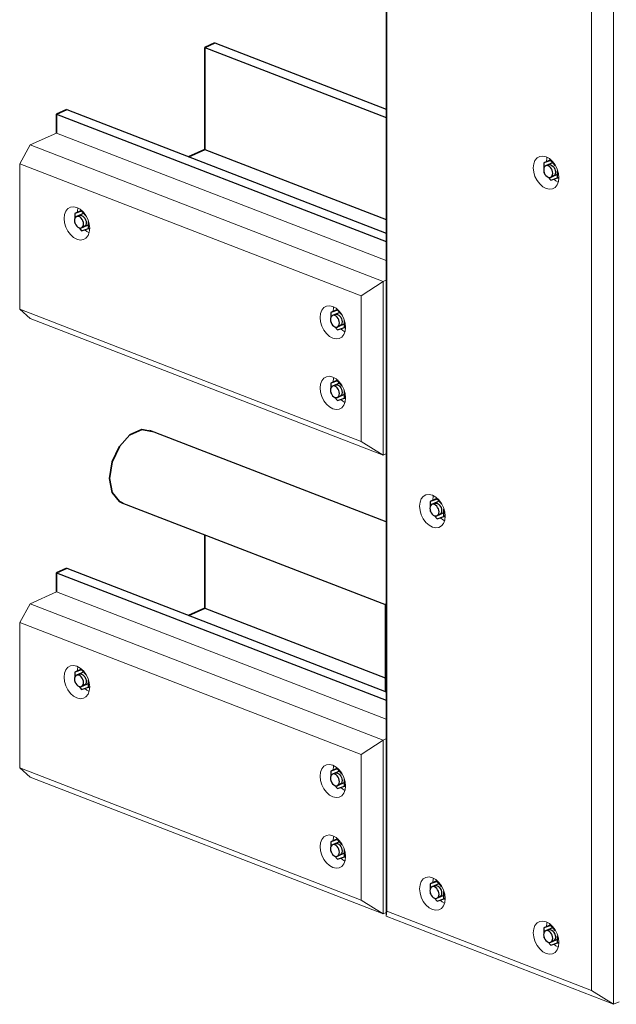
# Model space of a CAD drawing. Header units: millimetres. Extents: x -102180 to -55092, y -1328 to 109139.
# Tile 29 of 42: x -70765 to -69996, y 106020 to 107289. Entities that reach past the tile are written whole.
import ezdxf

# ---------------------------------------------------------------- set-up
doc = ezdxf.new("R2010")
doc.units = ezdxf.units.MM
for name, color, linetype, lineweight in [('N-CO-BC-BETONVORM-G', 50, 'Continuous', 25), ('N-CO-BC-BETONVORM-G-2', 50, 'Continuous', 13), ('N-CO-KC-KUNSTSTOFVORM-G', 7, 'Continuous', 13), ('N-CO-KC-KUNSTSTOFVORM-GD', 90, 'Continuous', 18), ('N-CO-SC-STAALVORM-G', 10, 'Continuous', 25), ('N-CO-SC-STAALVORM-GD', 90, 'Continuous', 35)]:
    doc.layers.add(name, color=color, linetype=linetype, lineweight=lineweight)

# ---------------------------------------------------------------- blocks, each defined once
blk = doc.blocks.new('GM_Hakorit_2850 - GM_Hakorit_2850-V15-_3D_ Copy 2')
at = {"layer": 'N-CO-KC-KUNSTSTOFVORM-G'}
for p, q in [((-128078.5, 108724.5), (-128078.5, 106133.7)), ((-128077.4, 108694.6), (-128077.4, 106140.1)), ((-127785.3, 108611.2), (-127785.3, 106020.3)), ((-127813.6, 108592.6), (-127813.6, 106038)), ((-128078.5, 106133.7), (-128077.4, 106140.1)), ((-127785.3, 106020.3), (-128078.5, 106133.7)), ((-128077.4, 106140.1), (-127813.6, 106038)), ((-127813.6, 106038), (-127785.3, 106020.3)), ((-127778, 106023.6), (-127785.3, 106020.3))]:
    blk.add_line(p, q, dxfattribs=at)
for points in [[(-127872.2, 107071.1, 0), (-127876.5, 107073.5, 0), (-127880.4, 107077.1, 0), (-127883.9, 107081.6, 0), (-127886.5, 107086.9, 0), (-127888.1, 107092.5, 0), (-127888.7, 107098, 0), (-127888.1, 107103.1, 0), (-127886.5, 107107.4, 0), (-127883.9, 107110.6, 0), (-127880.4, 107112.5, 0), (-127876.5, 107113, 0), (-127872.2, 107112.1, 0)], [(-127872.2, 107112.1, 0), (-127867.9, 107109.7, 0), (-127864, 107106.1, 0), (-127860.5, 107101.6, 0), (-127857.9, 107096.3, 0), (-127856.3, 107090.7, 0), (-127855.7, 107085.2, 0), (-127856.3, 107080.2, 0), (-127857.9, 107075.9, 0), (-127860.5, 107072.6, 0), (-127864, 107070.7, 0), (-127867.9, 107070.2, 0), (-127872.2, 107071.1, 0)], [(-127870.9, 107111.4, 0), (-127871.1, 107110.7, 0), (-127871.7, 107105.7, 0)], [(-127862, 107083.2, 0), (-127859.5, 107081.1, 0), (-127856.6, 107079.4, 0)], [(-128018.8, 106635.1, 0), (-128023.1, 106637.5, 0), (-128027, 106641, 0), (-128030.5, 106645.6, 0), (-128033.1, 106650.9, 0), (-128034.7, 106656.4, 0), (-128035.3, 106661.9, 0), (-128034.7, 106667, 0), (-128033.1, 106671.3, 0), (-128030.5, 106674.5, 0), (-128027, 106676.5, 0), (-128023.1, 106677, 0), (-128018.8, 106676, 0)], [(-128018.8, 106676, 0), (-128014.5, 106673.7, 0), (-128010.5, 106670.1, 0), (-128007.1, 106665.5, 0), (-128004.5, 106660.3, 0), (-128002.9, 106654.7, 0), (-128002.3, 106649.2, 0), (-128002.9, 106644.1, 0), (-128004.5, 106639.8, 0), (-128007.1, 106636.6, 0), (-128010.5, 106634.7, 0), (-128014.5, 106634.2, 0), (-128018.8, 106635.1, 0)], [(-128017.5, 106675.3, 0), (-128017.7, 106674.7, 0), (-128018.3, 106669.7, 0)], [(-128008.6, 106647.2, 0), (-128006, 106645.1, 0), (-128003.1, 106643.3, 0)], [(-128018.8, 106142.4, 0), (-128023.1, 106144.7, 0), (-128027, 106148.3, 0), (-128030.5, 106152.9, 0), (-128033.1, 106158.1, 0), (-128034.7, 106163.7, 0), (-128035.3, 106169.2, 0), (-128034.7, 106174.3, 0), (-128033.1, 106178.6, 0), (-128030.5, 106181.8, 0), (-128027, 106183.7, 0), (-128023.1, 106184.3, 0), (-128018.8, 106183.3, 0)], [(-128018.8, 106183.3, 0), (-128014.5, 106180.9, 0), (-128010.5, 106177.4, 0), (-128007.1, 106172.8, 0), (-128004.5, 106167.5, 0), (-128002.9, 106162, 0), (-128002.3, 106156.5, 0), (-128002.9, 106151.4, 0), (-128004.5, 106147.1, 0), (-128007.1, 106143.9, 0), (-128010.5, 106141.9, 0), (-128014.5, 106141.4, 0), (-128018.8, 106142.4, 0)], [(-128017.5, 106182.6, 0), (-128017.7, 106181.9, 0), (-128018.3, 106177, 0)], [(-128008.5, 106154.4, 0), (-128006, 106152.4, 0), (-128003.1, 106150.6, 0)], [(-127872.2, 106085.7, 0), (-127876.5, 106088.1, 0), (-127880.4, 106091.6, 0), (-127883.9, 106096.2, 0), (-127886.5, 106101.5, 0), (-127888.1, 106107, 0), (-127888.7, 106112.5, 0), (-127888.1, 106117.6, 0), (-127886.5, 106121.9, 0), (-127883.9, 106125.1, 0), (-127880.4, 106127.1, 0), (-127876.5, 106127.6, 0), (-127872.2, 106126.6, 0)], [(-127872.2, 106126.6, 0), (-127867.9, 106124.3, 0), (-127864, 106120.7, 0), (-127860.5, 106116.1, 0), (-127857.9, 106110.9, 0), (-127856.3, 106105.3, 0), (-127855.7, 106099.8, 0), (-127856.3, 106094.7, 0), (-127857.9, 106090.4, 0), (-127860.5, 106087.2, 0), (-127864, 106085.3, 0), (-127867.9, 106084.7, 0), (-127872.2, 106085.7, 0)], [(-127870.9, 106125.9, 0), (-127871.1, 106125.2, 0), (-127871.7, 106120.3, 0)], [(-127862, 106097.8, 0), (-127859.5, 106095.7, 0), (-127856.6, 106093.9, 0)]]:
    blk.add_polyline3d(points, dxfattribs=at)
blk = doc.blocks.new('GM_Hakorit_1120 - GM_Hakorit_1120-V22-_3D_ Copy 2')
at = {"layer": 'N-CO-KC-KUNSTSTOFVORM-G'}
for p, q in [((-128503, 107733.5), (-128078.5, 107569.3)), ((-128082.1, 107542.3), (-128537, 107718.2)), ((-128110.4, 107523.7), (-128550.6, 107694)), ((-128110.4, 107523.7), (-128082.1, 107542.3)), ((-128078.7, 107543.9), (-128082.1, 107542.3)), ((-128082.1, 107542.3), (-128082.1, 107318.7)), ((-128110.4, 107336.4), (-128110.4, 107523.7)), ((-128110.4, 107336.4), (-128550.6, 107506.7)), ((-128082.1, 107318.7), (-128537, 107494.6)), ((-128082.1, 107318.7), (-128110.4, 107336.4)), ((-128082.1, 107318.7), (-128078.7, 107320.2))]:
    blk.add_line(p, q, dxfattribs=at)
for points in [[(-128493.4, 107623.6, 0), (-128492.8, 107628.7, 0), (-128491.1, 107633, 0), (-128488.5, 107636.2, 0)], [(-128488.3, 107636.4, 0), (-128485.1, 107638.1, 0), (-128481.1, 107638.7, 0), (-128476.9, 107637.7, 0), (-128472.6, 107635.4, 0), (-128468.6, 107631.8, 0), (-128465.2, 107627.2, 0), (-128462.6, 107622, 0), (-128460.9, 107616.4, 0), (-128460.4, 107610.9, 0)], [(-128475.6, 107637, 0), (-128475.8, 107636.3, 0), (-128476.4, 107631.4, 0)], [(-128460.4, 107610.9, 0), (-128460.9, 107605.8, 0), (-128462.6, 107601.5, 0), (-128465.2, 107598.3, 0), (-128468.6, 107596.3, 0), (-128472.6, 107595.8, 0), (-128476.9, 107596.8, 0), (-128481.1, 107599.1, 0), (-128485.1, 107602.7, 0), (-128488.5, 107607.3, 0), (-128491.1, 107612.5, 0), (-128492.8, 107618.1, 0), (-128493.4, 107623.6, 0)], [(-128466.6, 107608.9, 0), (-128464.1, 107606.8, 0), (-128461.2, 107605, 0)], [(-128163.5, 107496.1, 0), (-128163, 107501.2, 0), (-128161.3, 107505.5, 0), (-128158.7, 107508.7, 0), (-128155.3, 107510.6, 0), (-128151.3, 107511.1, 0), (-128147.1, 107510.2, 0), (-128142.8, 107507.8, 0), (-128138.8, 107504.2, 0), (-128135.4, 107499.7, 0), (-128132.8, 107494.4, 0), (-128131.1, 107488.8, 0), (-128130.6, 107483.3, 0)], [(-128145.8, 107509.5, 0), (-128146, 107508.8, 0), (-128146.5, 107503.8, 0)], [(-128130.6, 107483.3, 0), (-128131.1, 107478.3, 0), (-128132.8, 107474, 0), (-128135.4, 107470.7, 0), (-128138.8, 107468.8, 0), (-128142.8, 107468.3, 0), (-128147.1, 107469.3, 0), (-128151.3, 107471.6, 0), (-128155.3, 107475.2, 0), (-128158.7, 107479.8, 0), (-128161.3, 107485, 0), (-128163, 107490.6, 0), (-128163.5, 107496.1, 0)], [(-128136.8, 107481.3, 0), (-128134.3, 107479.2, 0), (-128131.4, 107477.5, 0)], [(-128163.5, 107405.2, 0), (-128163, 107410.3, 0), (-128161.3, 107414.5, 0), (-128158.7, 107417.8, 0), (-128155.3, 107419.7, 0), (-128151.3, 107420.2, 0), (-128147.1, 107419.3, 0), (-128142.8, 107416.9, 0), (-128138.8, 107413.3, 0), (-128135.4, 107408.8, 0), (-128132.8, 107403.5, 0), (-128131.1, 107397.9, 0), (-128130.6, 107392.4, 0)], [(-128145.8, 107418.6, 0), (-128146, 107417.9, 0), (-128146.5, 107412.9, 0)], [(-128130.6, 107392.4, 0), (-128131.1, 107387.3, 0), (-128132.8, 107383, 0), (-128135.4, 107379.8, 0), (-128138.8, 107377.9, 0), (-128142.8, 107377.4, 0), (-128147.1, 107378.3, 0), (-128151.3, 107380.7, 0), (-128155.3, 107384.3, 0), (-128158.7, 107388.8, 0), (-128161.3, 107394.1, 0), (-128163, 107399.7, 0), (-128163.5, 107405.2, 0)], [(-128136.8, 107390.4, 0), (-128134.3, 107388.3, 0), (-128131.4, 107386.6, 0)]]:
    blk.add_polyline3d(points, dxfattribs=at)
at = {"layer": 'N-CO-KC-KUNSTSTOFVORM-GD'}
for p, q in [((-128537, 107718.2), (-128503, 107733.5)), ((-128550.6, 107694), (-128537, 107718.2)), ((-128550.6, 107506.7), (-128550.6, 107694)), ((-128537, 107494.6), (-128550.6, 107506.7))]:
    blk.add_line(p, q, dxfattribs=at)
blk = doc.blocks.new('GM_Hakorit_1120 - GM_Hakorit_1120-V23-_3D_ Copy 2')
at = {"layer": 'N-CO-KC-KUNSTSTOFVORM-G'}
for p, q in [((-128503, 106551.7), (-128078.5, 106387.5)), ((-128082.1, 106360.5), (-128537, 106536.4)), ((-128110.4, 106341.9), (-128550.6, 106512.1)), ((-128110.4, 106341.9), (-128082.1, 106360.5)), ((-128078.7, 106362.1), (-128082.1, 106360.5)), ((-128082.1, 106360.5), (-128082.1, 106136.9)), ((-128110.4, 106154.6), (-128110.4, 106341.9)), ((-128110.4, 106154.6), (-128550.6, 106324.9)), ((-128082.1, 106136.9), (-128537, 106312.8)), ((-128082.1, 106136.9), (-128110.4, 106154.6)), ((-128082.1, 106136.9), (-128078.5, 106138.5))]:
    blk.add_line(p, q, dxfattribs=at)
for points in [[(-128493.4, 106441.8, 0), (-128492.8, 106446.9, 0), (-128491.1, 106451.2, 0), (-128488.5, 106454.4, 0)], [(-128488.3, 106454.6, 0), (-128485.1, 106456.3, 0), (-128481.1, 106456.8, 0), (-128476.9, 106455.9, 0), (-128472.6, 106453.5, 0), (-128468.6, 106450, 0), (-128465.2, 106445.4, 0), (-128462.6, 106440.1, 0), (-128460.9, 106434.6, 0), (-128460.4, 106429.1, 0)], [(-128475.6, 106455.2, 0), (-128475.8, 106454.5, 0), (-128476.4, 106449.5, 0)], [(-128460.4, 106429.1, 0), (-128460.9, 106424, 0), (-128462.6, 106419.7, 0), (-128465.2, 106416.5, 0), (-128468.6, 106414.5, 0), (-128472.6, 106414, 0), (-128476.9, 106415, 0), (-128481.1, 106417.3, 0), (-128485.1, 106420.9, 0), (-128488.5, 106425.5, 0), (-128491.1, 106430.7, 0), (-128492.8, 106436.3, 0), (-128493.4, 106441.8, 0)], [(-128466.6, 106427.1, 0), (-128464.1, 106425, 0), (-128461.2, 106423.2, 0)], [(-128163.5, 106314.3, 0), (-128163, 106319.4, 0), (-128161.3, 106323.6, 0), (-128158.7, 106326.9, 0), (-128155.3, 106328.8, 0), (-128151.3, 106329.3, 0), (-128147.1, 106328.4, 0), (-128142.8, 106326, 0), (-128138.8, 106322.4, 0), (-128135.4, 106317.9, 0), (-128132.8, 106312.6, 0), (-128131.1, 106307, 0), (-128130.6, 106301.5, 0)], [(-128145.8, 106327.7, 0), (-128146, 106327, 0), (-128146.5, 106322, 0)], [(-128130.6, 106301.5, 0), (-128131.1, 106296.4, 0), (-128132.8, 106292.1, 0), (-128135.4, 106288.9, 0), (-128138.8, 106287, 0), (-128142.8, 106286.5, 0), (-128147.1, 106287.4, 0), (-128151.3, 106289.8, 0), (-128155.3, 106293.4, 0), (-128158.7, 106297.9, 0), (-128161.3, 106303.2, 0), (-128163, 106308.8, 0), (-128163.5, 106314.3, 0)], [(-128136.8, 106299.5, 0), (-128134.3, 106297.4, 0), (-128131.4, 106295.7, 0)], [(-128163.5, 106223.4, 0), (-128163, 106228.4, 0), (-128161.3, 106232.7, 0), (-128158.7, 106236, 0), (-128155.3, 106237.9, 0), (-128151.3, 106238.4, 0), (-128147.1, 106237.4, 0), (-128142.8, 106235.1, 0), (-128138.8, 106231.5, 0), (-128135.4, 106226.9, 0), (-128132.8, 106221.7, 0), (-128131.1, 106216.1, 0), (-128130.6, 106210.6, 0)], [(-128145.8, 106236.8, 0), (-128146, 106236.1, 0), (-128146.5, 106231.1, 0)], [(-128130.6, 106210.6, 0), (-128131.1, 106205.5, 0), (-128132.8, 106201.2, 0), (-128135.4, 106198, 0), (-128138.8, 106196.1, 0), (-128142.8, 106195.6, 0), (-128147.1, 106196.5, 0), (-128151.3, 106198.9, 0), (-128155.3, 106202.5, 0), (-128158.7, 106207, 0), (-128161.3, 106212.3, 0), (-128163, 106217.9, 0), (-128163.5, 106223.4, 0)], [(-128136.7, 106208.5, 0), (-128134.3, 106206.5, 0), (-128131.4, 106204.8, 0)]]:
    blk.add_polyline3d(points, dxfattribs=at)
at = {"layer": 'N-CO-KC-KUNSTSTOFVORM-GD'}
for p, q in [((-128537, 106536.4), (-128503, 106551.7)), ((-128550.6, 106512.1), (-128537, 106536.4)), ((-128550.6, 106324.9), (-128550.6, 106512.1)), ((-128537, 106312.8), (-128550.6, 106324.9))]:
    blk.add_line(p, q, dxfattribs=at)
blk = doc.blocks.new('GM_Haalbuis_1000 - GM_Haalbuis_1000-V29-_3D_ Copy 2')
at = {"layer": 'N-CO-SC-STAALVORM-G'}
for p, q in [((-128078.5, 106641.9), (-128382.9, 106759.6)), ((-128419, 106666.4), (-128078.5, 106534.7)), ((-128079.7, 106536.3), (-128079.7, 106423.3))]:
    blk.add_line(p, q, dxfattribs=at)
at = {"layer": 'N-CO-SC-STAALVORM-GD'}
for points in [[(-128435, 106697.7, 0), (-128431.6, 106719, 0), (-128422.2, 106739, 0), (-128408.5, 106753.9, 0), (-128393.4, 106760.7, 0), (-128379.8, 106758.1, 0)], [(-128417.9, 106666, 0), (-128422.2, 106667.9, 0), (-128431.6, 106679.5, 0), (-128435, 106697.7, 0)]]:
    blk.add_polyline3d(points, dxfattribs=at)
blk = doc.blocks.new('GM_Bouten_Moeren_Zeskant - M16-V45-_3D_ Copy 2')
at = {"layer": 'N-CO-SC-STAALVORM-G'}
for p, q in [((-128141.1, 106915.4), (-128149.7, 106911.5)), ((-128140.9, 106914.4), (-128149.7, 106911.5)), ((-128149.7, 106911.5), (-128149.7, 106904.8)), ((-128138.2, 106911.7), (-128147.6, 106907.5)), ((-128141.7, 106916), (-128142.1, 106915.3)), ((-128140.3, 106914.7), (-128140.9, 106914.4)), ((-128134.8, 106907.7), (-128140.9, 106914.4)), ((-128149.7, 106899.9), (-128149.7, 106898.9)), ((-128149.7, 106898.9), (-128149, 106898.1)), ((-128144.4, 106893), (-128140.9, 106889.2)), ((-128141.1, 106892.9), (-128131.1, 106897.4)), ((-128140.9, 106889.2), (-128132.1, 106892.1)), ((-128132.1, 106892.1), (-128132.1, 106901.4)), ((-128130.6, 106892.8), (-128132.1, 106892.1)), ((-128132.1, 106892.1), (-128130.6, 106891.7))]:
    blk.add_line(p, q, dxfattribs=at)
for points in [[(-128138.5, 106898, 0), (-128138.7, 106899.9, 0), (-128139.3, 106901.9, 0), (-128140.2, 106903.8, 0), (-128141.4, 106905.4, 0), (-128142.8, 106906.7, 0), (-128144.3, 106907.5, 0), (-128145.8, 106907.9, 0), (-128147.3, 106907.7, 0), (-128148.5, 106907, 0), (-128149.4, 106905.8, 0), (-128150, 106904.3, 0), (-128150.2, 106902.5, 0)], [(-128144.2, 106909.1, 0), (-128143.9, 106909.2, 0), (-128142.4, 106909.4, 0), (-128140.9, 106909, 0), (-128139.4, 106908.2, 0), (-128138, 106906.9, 0), (-128136.8, 106905.3, 0), (-128135.9, 106903.4, 0), (-128135.3, 106901.5, 0), (-128135.1, 106899.5, 0)], [(-128150.2, 106902.5, 0), (-128150, 106900.6, 0), (-128149.4, 106898.6, 0), (-128148.5, 106896.7, 0), (-128147.3, 106895.1, 0), (-128145.8, 106893.8, 0), (-128144.3, 106893, 0), (-128142.8, 106892.6, 0), (-128141.4, 106892.8, 0), (-128140.2, 106893.5, 0), (-128139.3, 106894.6, 0), (-128138.7, 106896.2, 0), (-128138.5, 106898, 0)], [(-128135.1, 106899.5, 0), (-128135.3, 106897.7, 0), (-128135.9, 106896.2, 0), (-128136.8, 106895, 0), (-128138, 106894.3, 0)]]:
    blk.add_polyline3d(points, dxfattribs=at)
blk = doc.blocks.new('GM_Bouten_Moeren_Zeskant - M16-V36-_3D_ Copy 2')
at = {"layer": 'N-CO-SC-STAALVORM-G'}
for p, q in [((-122648.5, 106473.5), (-122648.8, 106472.8)), ((-122647.8, 106472.9), (-122656.5, 106469)), ((-122647.7, 106471.9), (-122656.5, 106469)), ((-122656.5, 106469), (-122656.5, 106462.3)), ((-122644.5, 106469.5), (-122654.3, 106465.1)), ((-122647, 106472.2), (-122647.7, 106471.9)), ((-122641.6, 106465.2), (-122647.7, 106471.9)), ((-122656.5, 106457.4), (-122656.5, 106456.4)), ((-122656.5, 106456.4), (-122655.8, 106455.6)), ((-122651.1, 106450.5), (-122647.7, 106446.7)), ((-122647.8, 106450.5), (-122637.7, 106455)), ((-122647.7, 106446.7), (-122638.9, 106449.6)), ((-122638.9, 106449.6), (-122638.9, 106458.9)), ((-122637.3, 106450.3), (-122638.9, 106449.6)), ((-122638.8, 106449.6), (-122637.3, 106449.2))]:
    blk.add_line(p, q, dxfattribs=at)
for points in [[(-122645.2, 106455.5, 0), (-122645.4, 106457.5, 0), (-122646, 106459.4, 0), (-122646.9, 106461.3, 0), (-122648.1, 106462.9, 0), (-122649.5, 106464.2, 0), (-122651.1, 106465, 0), (-122652.6, 106465.4, 0), (-122654, 106465.2, 0), (-122655.2, 106464.5, 0), (-122656.1, 106463.4, 0), (-122656.7, 106461.8, 0), (-122656.9, 106460, 0)], [(-122650.9, 106466.6, 0), (-122650.6, 106466.7, 0), (-122649.2, 106466.9, 0), (-122647.7, 106466.6, 0), (-122646.1, 106465.7, 0), (-122644.7, 106464.5, 0), (-122643.5, 106462.8, 0), (-122642.6, 106461, 0), (-122642, 106459, 0), (-122641.8, 106457, 0)], [(-122656.9, 106460, 0), (-122656.7, 106458.1, 0), (-122656.1, 106456.1, 0), (-122655.2, 106454.2, 0), (-122654, 106452.6, 0), (-122652.6, 106451.3, 0), (-122651.1, 106450.5, 0), (-122649.5, 106450.2, 0), (-122648.1, 106450.3, 0), (-122646.9, 106451, 0), (-122646, 106452.2, 0), (-122645.4, 106453.7, 0), (-122645.2, 106455.5, 0)], [(-122641.8, 106457, 0), (-122642, 106455.2, 0), (-122642.6, 106453.7, 0), (-122643.5, 106452.5, 0), (-122644.7, 106451.9, 0)]]:
    blk.add_polyline3d(points, dxfattribs=at)
blk = doc.blocks.new('GM_Bouten_Moeren_Zeskant - M16-V33-_3D_ Copy 2')
at = {"layer": 'N-CO-SC-STAALVORM-G'}
for p, q in [((-124238.2, 107178.8), (-124246.9, 107174.9)), ((-124238.1, 107177.8), (-124246.9, 107174.9)), ((-124246.9, 107174.9), (-124246.9, 107168.3)), ((-124235, 107175.4), (-124244.8, 107171)), ((-124238.9, 107179.4), (-124239.2, 107178.8)), ((-124237.5, 107178.1), (-124238.1, 107177.8)), ((-124232, 107171.1), (-124238.1, 107177.8)), ((-124246.9, 107163.3), (-124246.9, 107162.3)), ((-124246.9, 107162.3), (-124246.2, 107161.6)), ((-124238.2, 107156.4), (-124228.2, 107160.9)), ((-124229.3, 107155.5), (-124229.3, 107164.8)), ((-124241.5, 107156.4), (-124238.1, 107152.6)), ((-124238.1, 107152.6), (-124229.3, 107155.5)), ((-124227.8, 107156.2), (-124229.3, 107155.5)), ((-124229.3, 107155.6), (-124227.8, 107155.1))]:
    blk.add_line(p, q, dxfattribs=at)
for points in [[(-124235.6, 107161.4, 0), (-124235.8, 107163.4, 0), (-124236.4, 107165.4, 0), (-124237.4, 107167.2, 0), (-124238.6, 107168.9, 0), (-124240, 107170.1, 0), (-124241.5, 107171, 0), (-124243, 107171.3, 0), (-124244.4, 107171.1, 0), (-124245.7, 107170.5, 0), (-124246.6, 107169.3, 0), (-124247.2, 107167.8, 0), (-124247.4, 107166, 0)], [(-124241.4, 107172.5, 0), (-124241, 107172.7, 0), (-124239.6, 107172.8, 0), (-124238.1, 107172.5, 0), (-124236.6, 107171.7, 0), (-124235.2, 107170.4, 0), (-124234, 107168.8, 0), (-124233, 107166.9, 0), (-124232.4, 107164.9, 0), (-124232.2, 107163, 0)], [(-124247.4, 107166, 0), (-124247.2, 107164, 0), (-124246.6, 107162, 0), (-124245.7, 107160.2, 0), (-124244.4, 107158.5, 0), (-124243, 107157.3, 0), (-124241.5, 107156.4, 0), (-124240, 107156.1, 0), (-124238.6, 107156.3, 0), (-124237.4, 107157, 0), (-124236.4, 107158.1, 0), (-124235.8, 107159.6, 0), (-124235.6, 107161.4, 0)], [(-124232.2, 107163, 0), (-124232.4, 107161.2, 0), (-124233, 107159.6, 0), (-124234, 107158.5, 0), (-124235.2, 107157.8, 0)]]:
    blk.add_polyline3d(points, dxfattribs=at)
blk = doc.blocks.new('GM_Bouten_Moeren_Zeskant - M16-V46-_3D_ Copy 2')
at = {"layer": 'N-CO-SC-STAALVORM-G'}
for p, q in [((-128141.1, 106324.5), (-128149.7, 106320.6)), ((-128140.9, 106323.5), (-128149.7, 106320.6)), ((-128137.8, 106321), (-128147.6, 106316.6)), ((-128141.7, 106325.1), (-128142.1, 106324.4)), ((-128140.3, 106323.8), (-128140.9, 106323.5)), ((-128134.9, 106316.8), (-128140.9, 106323.5)), ((-128149.7, 106320.6), (-128149.7, 106313.9)), ((-128149.7, 106309), (-128149.7, 106308)), ((-128132.1, 106301.2), (-128132.1, 106310.4)), ((-128149.7, 106308), (-128149, 106307.2)), ((-128144.4, 106302.1), (-128140.9, 106298.3)), ((-128141.1, 106302), (-128131.1, 106306.5)), ((-128140.9, 106298.3), (-128132.1, 106301.2)), ((-128130.6, 106301.9), (-128132.1, 106301.2)), ((-128132.1, 106301.2), (-128130.6, 106300.8))]:
    blk.add_line(p, q, dxfattribs=at)
for points in [[(-128138.5, 106307.1, 0), (-128138.7, 106309, 0), (-128139.3, 106311, 0), (-128140.2, 106312.9, 0), (-128141.4, 106314.5, 0), (-128142.8, 106315.8, 0), (-128144.3, 106316.6, 0), (-128145.8, 106317, 0), (-128147.3, 106316.8, 0), (-128148.5, 106316.1, 0), (-128149.4, 106314.9, 0), (-128150, 106313.4, 0), (-128150.2, 106311.6, 0)], [(-128150.2, 106311.6, 0), (-128150, 106309.6, 0), (-128149.4, 106307.7, 0), (-128148.5, 106305.8, 0), (-128147.3, 106304.2, 0), (-128145.8, 106302.9, 0), (-128144.3, 106302.1, 0), (-128142.8, 106301.7, 0), (-128141.4, 106301.9, 0), (-128140.2, 106302.6, 0), (-128139.3, 106303.7, 0), (-128138.7, 106305.3, 0), (-128138.5, 106307.1, 0)], [(-128144.2, 106318.2, 0), (-128143.9, 106318.3, 0), (-128142.4, 106318.5, 0), (-128140.9, 106318.1, 0), (-128139.4, 106317.3, 0), (-128138, 106316, 0), (-128136.8, 106314.4, 0), (-128135.9, 106312.5, 0), (-128135.3, 106310.6, 0), (-128135.1, 106308.6, 0)], [(-128135.1, 106308.6, 0), (-128135.3, 106306.8, 0), (-128135.9, 106305.3, 0), (-128136.8, 106304.1, 0), (-128138, 106303.4, 0)]]:
    blk.add_polyline3d(points, dxfattribs=at)
blk = doc.blocks.new('GM_Bouten_Moeren_Zeskant - M16-V79-_3D_ Copy 2')
at = {"layer": 'N-CO-SC-STAALVORM-G'}
for p, q in [((-127866.2, 107108.2), (-127874.9, 107104.3)), ((-127866.9, 107108.8), (-127867.2, 107108.1)), ((-127865.4, 107107.5), (-127866.1, 107107.2)), ((-127866.1, 107107.2), (-127874.9, 107104.3)), ((-127874.9, 107104.3), (-127874.9, 107097.6)), ((-127862.9, 107104.8), (-127872.8, 107100.3)), ((-127860, 107100.5), (-127866.1, 107107.2)), ((-127874.9, 107092.7), (-127874.9, 107091.7)), ((-127874.9, 107091.7), (-127874.2, 107090.9)), ((-127869.5, 107085.8), (-127866.1, 107082)), ((-127866.2, 107085.7), (-127856.2, 107090.2)), ((-127866.1, 107082), (-127857.3, 107084.9)), ((-127857.3, 107084.9), (-127857.3, 107094.2)), ((-127855.7, 107085.6), (-127857.3, 107084.9)), ((-127857.2, 107084.9), (-127855.7, 107084.4))]:
    blk.add_line(p, q, dxfattribs=at)
for points in [[(-127863.6, 107090.8, 0), (-127863.8, 107092.7, 0), (-127864.4, 107094.7, 0), (-127865.3, 107096.6, 0), (-127866.6, 107098.2, 0), (-127868, 107099.5, 0), (-127869.5, 107100.3, 0), (-127871, 107100.7, 0), (-127872.4, 107100.5, 0), (-127873.6, 107099.8, 0), (-127874.6, 107098.6, 0), (-127875.1, 107097.1, 0), (-127875.3, 107095.3, 0)], [(-127875.3, 107095.3, 0), (-127875.1, 107093.4, 0), (-127874.6, 107091.4, 0), (-127873.6, 107089.5, 0), (-127872.4, 107087.9, 0), (-127871, 107086.6, 0), (-127869.5, 107085.8, 0), (-127868, 107085.4, 0), (-127866.6, 107085.6, 0), (-127865.3, 107086.3, 0), (-127864.4, 107087.4, 0), (-127863.8, 107089, 0), (-127863.6, 107090.8, 0)], [(-127869.4, 107101.9, 0), (-127869, 107102, 0), (-127867.6, 107102.2, 0), (-127866.1, 107101.8, 0), (-127864.6, 107101, 0), (-127863.2, 107099.7, 0), (-127861.9, 107098.1, 0), (-127861, 107096.2, 0), (-127860.4, 107094.3, 0), (-127860.2, 107092.3, 0)], [(-127860.2, 107092.3, 0), (-127860.4, 107090.5, 0), (-127861, 107089, 0), (-127861.9, 107087.8, 0), (-127863.2, 107087.1, 0)]]:
    blk.add_polyline3d(points, dxfattribs=at)

msp = doc.modelspace()

# ---------------------------------------------------------------- linework, layer by layer
at = {"layer": 'N-CO-SC-STAALVORM-G'}
for p, q in [((-70526.2, 107253), (-70292.8, 107162.7)), ((-70513.3, 107258.8), (-70292.8, 107173.5)), ((-70704.4, 107173), (-70292.8, 107013.8)), ((-70717.3, 107167.2), (-70292.8, 107003)), ((-70526.2, 107121.6), (-70292.8, 107031.3)), ((-70717.3, 106576.2), (-70292.8, 106412.1)), ((-70704.4, 106582), (-70292.8, 106422.9)), ((-70526.2, 106530.7), (-70294, 106440.9))]:
    msp.add_line(p, q, dxfattribs=at)
at = {"layer": 'N-CO-SC-STAALVORM-GD'}
for p, q in [((-70526.2, 107253), (-70513.3, 107258.8)), ((-70526.2, 107121.6), (-70526.2, 107253)), ((-70717.3, 107167.2), (-70704.4, 107173)), ((-70717.3, 107142.6), (-70717.3, 107167.2)), ((-70547.2, 107112.2), (-70526.2, 107121.6)), ((-70526.2, 106530.7), (-70526.2, 106625.2)), ((-70717.3, 106576.2), (-70704.4, 106582)), ((-70717.3, 106551.7), (-70717.3, 106576.2)), ((-70547.2, 106521.3), (-70526.2, 106530.7))]:
    msp.add_line(p, q, dxfattribs=at)

# ---------------------------------------------------------------- block references
at = {"layer": 'N-CO-BC-BETONVORM-G'}
for name, p in [('GM_Hakorit_2850 - GM_Hakorit_2850-V15-_3D_ Copy 2', (57785.7, 0)), ('GM_Bouten_Moeren_Zeskant - M16-V79-_3D_ Copy 2', (57785.7, 0)), ('GM_Bouten_Moeren_Zeskant - M16-V33-_3D_ Copy 2', (53553, -135.9)), ('GM_Bouten_Moeren_Zeskant - M16-V45-_3D_ Copy 2', (57785.7, 0)), ('GM_Bouten_Moeren_Zeskant - M16-V36-_3D_ Copy 2', (52292.4, 351.6)), ('GM_Haalbuis_1000 - GM_Haalbuis_1000-V29-_3D_ Copy 2', (57785.7, 0)), ('GM_Bouten_Moeren_Zeskant - M16-V33-_3D_ Copy 2', (54011.1, -506.7)), ('GM_Bouten_Moeren_Zeskant - M16-V33-_3D_ Copy 2', (53553, -726.8)), ('GM_Bouten_Moeren_Zeskant - M16-V46-_3D_ Copy 2', (57785.7, 0)), ('GM_Bouten_Moeren_Zeskant - M16-V36-_3D_ Copy 2', (52292.4, -239.3)), ('GM_Bouten_Moeren_Zeskant - M16-V33-_3D_ Copy 2', (54011.1, -999.4)), ('GM_Bouten_Moeren_Zeskant - M16-V33-_3D_ Copy 2', (54157.7, -1056.1))]:
    msp.add_blockref(name, p, dxfattribs=at)
at = {"layer": 'N-CO-BC-BETONVORM-G-2'}
for name, p in [('GM_Hakorit_1120 - GM_Hakorit_1120-V22-_3D_ Copy 2', (57785.7, -590.9)), ('GM_Hakorit_1120 - GM_Hakorit_1120-V23-_3D_ Copy 2', (57785.7, 0))]:
    msp.add_blockref(name, p, dxfattribs=at)

doc.saveas('drawing.dxf')
